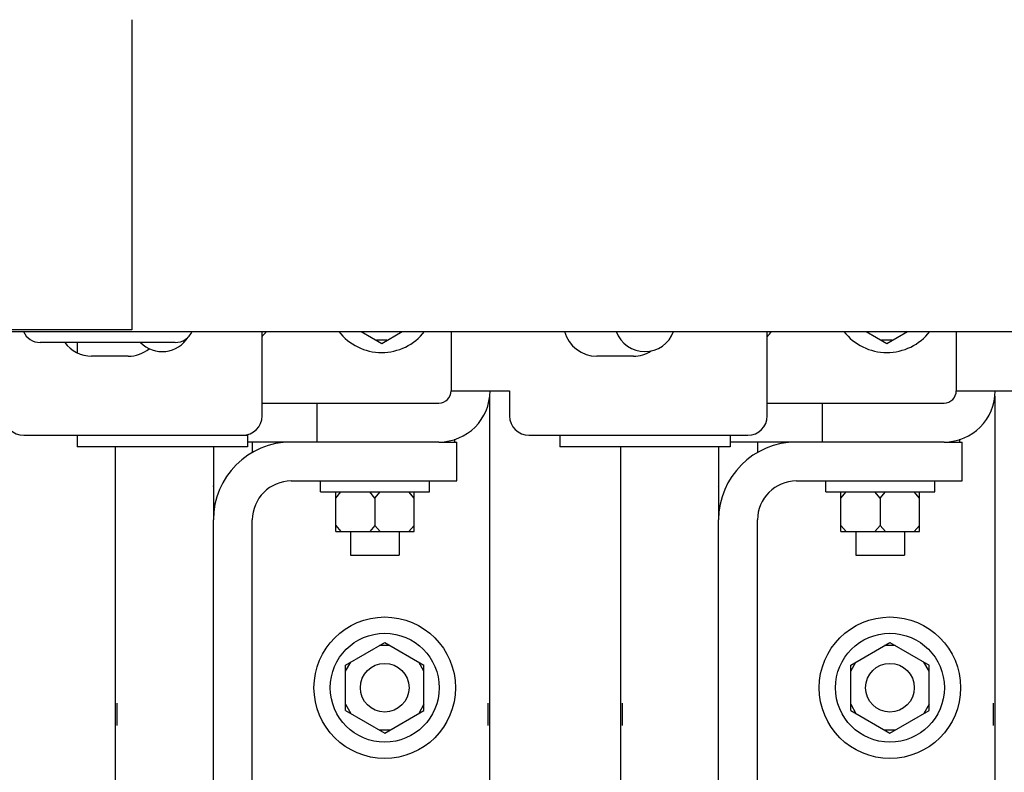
# Paper-space layout 'SUBMITTAL_E3H_2_2' of a CAD drawing. Header units: millimetres. Extents: x 0 to 841, y 0 to 594.
# Tile 23 of 58: x 333 to 381, y 330 to 367. Entities that reach past the tile are written whole.
import ezdxf

# ---------------------------------------------------------------- set-up
doc = ezdxf.new("R2010")
doc.units = ezdxf.units.MM
doc.header["$LTSCALE"] = 46.255
doc.layers.get('0').update_dxf_attribs({"linetype": 'CONTINUOUS'})
for name, color, linetype in [('002___PRT_ALL_AXES', 7, 'CONTINUOUS'), ('DRAFTS', 7, 'CONTINUOUS'), ('ROUNDS', 7, 'CONTINUOUS')]:
    doc.layers.add(name, color=color, linetype=linetype)

psp = doc.layouts.new('SUBMITTAL_E3H_2_2')

# ---------------------------------------------------------------- linework, layer by layer
at = {"color": 7, "linetype": 'CONTINUOUS'}
for p, q in [((338.464, 367.478), (338.464, 352.192)), ((338.464, 352.192), (314.494, 352.192)), ((349.766, 352.117), (350.779, 351.532)), ((350.779, 351.532), (351.792, 352.117)), ((354.199, 352.117), (354.199, 349.192)), ((374.666, 352.117), (375.679, 351.532)), ((375.679, 351.532), (376.692, 352.117)), ((379.099, 352.117), (379.099, 349.192)), ((351.038, 351.682), (350.519, 351.682)), ((375.938, 351.682), (375.419, 351.682)), ((338.284, 350.902), (336.484, 350.902)), ((363.184, 350.902), (361.384, 350.902)), ((354.199, 349.192), (357.079, 349.192)), ((379.099, 349.192), (381.979, 349.192)), ((354.379, 346.672), (354.379, 346.808)), ((379.279, 346.672), (379.279, 346.808)), ((342.483, 346.432), (342.483, 342.832)), ((367.383, 346.432), (367.383, 342.832)), ((347.764, 344.212), (347.764, 344.752)), ((353.134, 344.212), (353.134, 344.752)), ((372.664, 344.212), (372.664, 344.752)), ((378.034, 344.212), (378.034, 344.752)), ((347.764, 344.212), (353.134, 344.212)), ((348.514, 343.912), (348.773, 344.212)), ((348.514, 342.262), (348.514, 344.212)), ((350.449, 343.912), (350.189, 344.212)), ((350.449, 343.912), (350.708, 344.212)), ((352.384, 343.912), (352.124, 344.212)), ((352.384, 342.262), (352.384, 344.212)), ((372.664, 344.212), (378.034, 344.212)), ((373.414, 343.912), (373.673, 344.212)), ((373.414, 342.262), (373.414, 344.212)), ((375.349, 343.912), (375.089, 344.212)), ((375.349, 343.912), (375.608, 344.212)), ((377.284, 343.912), (377.024, 344.212)), ((377.284, 342.262), (377.284, 344.212)), ((350.449, 343.912), (350.449, 342.562)), ((375.349, 343.912), (375.349, 342.562)), ((348.514, 342.562), (348.773, 342.262)), ((348.514, 342.262), (352.384, 342.262)), ((350.449, 342.562), (350.189, 342.262)), ((350.449, 342.562), (350.708, 342.262)), ((352.384, 342.562), (352.124, 342.262)), ((373.414, 342.562), (373.673, 342.262)), ((373.414, 342.262), (377.284, 342.262)), ((375.349, 342.562), (375.089, 342.262)), ((375.349, 342.562), (375.608, 342.262)), ((377.284, 342.562), (377.024, 342.262)), ((348.994, 335.684), (350.929, 336.801)), ((350.929, 336.801), (352.864, 335.684)), ((373.894, 335.684), (375.829, 336.801)), ((375.829, 336.801), (377.764, 335.684)), ((351.188, 336.651), (350.669, 336.651)), ((376.088, 336.651), (375.569, 336.651)), ((348.994, 335.384), (349.253, 335.834)), ((352.864, 335.384), (352.604, 335.834)), ((373.894, 335.384), (374.153, 335.834)), ((377.764, 335.384), (377.504, 335.834)), ((348.994, 333.449), (348.994, 335.684)), ((352.864, 333.449), (352.864, 335.684)), ((373.894, 333.449), (373.894, 335.684)), ((377.764, 333.449), (377.764, 335.684)), ((348.994, 333.749), (349.253, 333.299)), ((348.994, 333.449), (350.929, 332.332)), ((350.929, 332.332), (352.864, 333.449)), ((352.864, 333.749), (352.604, 333.299)), ((373.894, 333.749), (374.153, 333.299)), ((373.894, 333.449), (375.829, 332.332)), ((375.829, 332.332), (377.764, 333.449)), ((377.764, 333.749), (377.504, 333.299)), ((351.188, 332.482), (350.669, 332.482)), ((376.088, 332.482), (375.569, 332.482))]:
    psp.add_line(p, q, dxfattribs=at)
at = {"color": 3, "linetype": 'CONTINUOUS'}
for p, q in [((307.069, 352.117), (459.229, 352.117)), ((344.164, 347.002), (344.164, 347.035)), ((344.403, 346.672), (344.403, 346.132)), ((369.303, 346.672), (369.303, 346.132))]:
    psp.add_line(p, q, dxfattribs=at)
at = {"color": 7, "linetype": 'CONTINUOUS'}
for centre, radius in [((350.929, 334.566), 3.486), ((375.829, 334.566), 3.486), ((350.929, 334.566), 2.685), ((375.829, 334.566), 2.685)]:
    psp.add_circle(centre, radius, dxfattribs=at)
for centre, radius, start, end in [((342.979, 353.766), 2.685, 315.328, 322.0063), ((350.779, 353.766), 2.685, 217.9085, 322.0063), ((361.384, 352.552), 1.65, 195.3443, 270), ((367.879, 353.766), 2.685, 315.328, 322.0063), ((375.679, 353.766), 2.685, 217.9085, 322.0063), ((336.484, 352.552), 1.65, 216.4504, 270), ((338.284, 352.552), 1.65, 270, 309.0172), ((363.184, 352.552), 1.65, 270, 302.4216), ((353.599, 349.192), 0.6, 270, 360), ((378.499, 349.192), 0.6, 270, 360), ((346.323, 342.832), 3.84, 90, 180), ((371.223, 342.832), 3.84, 90, 180)]:
    psp.add_arc(centre, radius, start, end, dxfattribs=at)
at = {"color": 3, "linetype": 'CONTINUOUS'}
for centre, radius, start, end in [((353.599, 349.192), 2.52, 270, 360), ((378.499, 349.192), 2.52, 270, 360), ((346.323, 342.832), 1.92, 90, 180), ((371.223, 342.832), 1.92, 90, 180)]:
    psp.add_arc(centre, radius, start, end, dxfattribs=at)
at = {"layer": '002___PRT_ALL_AXES', "color": 7, "linetype": 'CONTINUOUS'}
for p, q in [((349.249, 342.262), (349.249, 341.092)), ((351.649, 342.262), (351.649, 341.092)), ((374.149, 342.262), (374.149, 341.092)), ((376.549, 342.262), (376.549, 341.092)), ((349.249, 341.092), (351.649, 341.092)), ((374.149, 341.092), (376.549, 341.092))]:
    psp.add_line(p, q, dxfattribs=at)
for centre in [(350.929, 334.566), (375.829, 334.566)]:
    psp.add_circle(centre, 1.2, dxfattribs=at)
for centre, start, end in [((339.964, 352.627), 224.5857, 328.3746), ((363.754, 352.627), 199.9129, 340.0871)]:
    psp.add_arc(centre, 1.5, start, end, dxfattribs=at)
at = {"layer": 'DRAFTS', "color": 7, "linetype": 'CONTINUOUS'}
for p, q in [((356.093, 348.932), (356.093, 313.447)), ((380.993, 348.932), (380.993, 312.697)), ((337.664, 313.447), (337.664, 346.432)), ((362.564, 312.697), (362.564, 346.432))]:
    psp.add_line(p, q, dxfattribs=at)
at = {"layer": 'ROUNDS', "color": 7, "linetype": 'CONTINUOUS'}
for p, q in [((344.884, 347.962), (344.884, 352.117)), ((369.784, 347.962), (369.784, 352.117)), ((340.607, 351.577), (333.95, 351.577)), ((357.079, 349.192), (357.079, 347.962)), ((344.884, 348.592), (353.599, 348.592)), ((347.584, 348.592), (347.584, 346.672)), ((369.784, 348.592), (378.499, 348.592)), ((372.484, 348.592), (372.484, 346.672)), ((333.139, 347.002), (343.924, 347.002)), ((335.764, 347.002), (335.764, 346.432)), ((344.164, 347.002), (344.164, 346.432)), ((358.039, 347.002), (368.824, 347.002)), ((359.554, 347.002), (359.554, 346.432)), ((367.954, 347.002), (367.954, 346.432)), ((353.599, 346.672), (354.483, 346.672)), ((354.483, 344.752), (354.483, 346.672)), ((378.499, 346.672), (379.383, 346.672)), ((379.383, 344.752), (379.383, 346.672)), ((344.164, 346.432), (335.764, 346.432)), ((367.954, 346.432), (359.554, 346.432)), ((342.48, 344.51), (342.47, 344.479)), ((367.38, 344.51), (367.37, 344.479)), ((342.483, 313.072), (342.483, 342.832)), ((367.383, 313.072), (367.383, 342.832)), ((337.73, 333.471), (337.729, 333.181)), ((337.731, 333.801), (337.73, 333.471)), ((356.027, 333.427), (356.026, 333.801)), ((356.028, 333.106), (356.027, 333.427)), ((362.63, 333.471), (362.629, 333.181)), ((362.631, 333.801), (362.63, 333.471)), ((380.927, 333.427), (380.926, 333.801)), ((380.928, 333.106), (380.927, 333.427)), ((337.729, 333.181), (337.729, 332.926)), ((337.729, 332.926), (337.729, 332.705)), ((356.028, 332.828), (356.028, 333.106)), ((362.629, 333.181), (362.629, 332.926)), ((362.629, 332.926), (362.629, 332.705)), ((380.928, 332.828), (380.928, 333.106)), ((356.028, 332.705), (356.028, 332.828)), ((380.928, 332.705), (380.928, 332.828))]:
    psp.add_line(p, q, dxfattribs=at)
at = {"layer": 'ROUNDS', "color": 3, "linetype": 'CONTINUOUS'}
for p, q in [((335.764, 351.577), (335.764, 351.073)), ((343.924, 347.002), (344.164, 347.002)), ((353.599, 346.672), (344.164, 346.672)), ((378.499, 346.672), (367.954, 346.672)), ((346.323, 344.752), (354.483, 344.752)), ((371.223, 344.752), (379.383, 344.752)), ((344.403, 313.072), (344.403, 342.832)), ((369.303, 313.072), (369.303, 342.832))]:
    psp.add_line(p, q, dxfattribs=at)
at = {"layer": 'ROUNDS', "color": 7, "linetype": 'CONTINUOUS'}
for centre, radius, start, end in [((333.95, 352.477), 0.9, 203.6296, 270), ((340.607, 352.477), 0.9, 270, 336.3704), ((333.139, 347.962), 0.96, 180, 270), ((343.924, 347.962), 0.96, 270, 360), ((358.039, 347.962), 0.96, 180, 270), ((368.824, 347.962), 0.96, 270, 360)]:
    psp.add_arc(centre, radius, start, end, dxfattribs=at)

doc.saveas('drawing.dxf')
